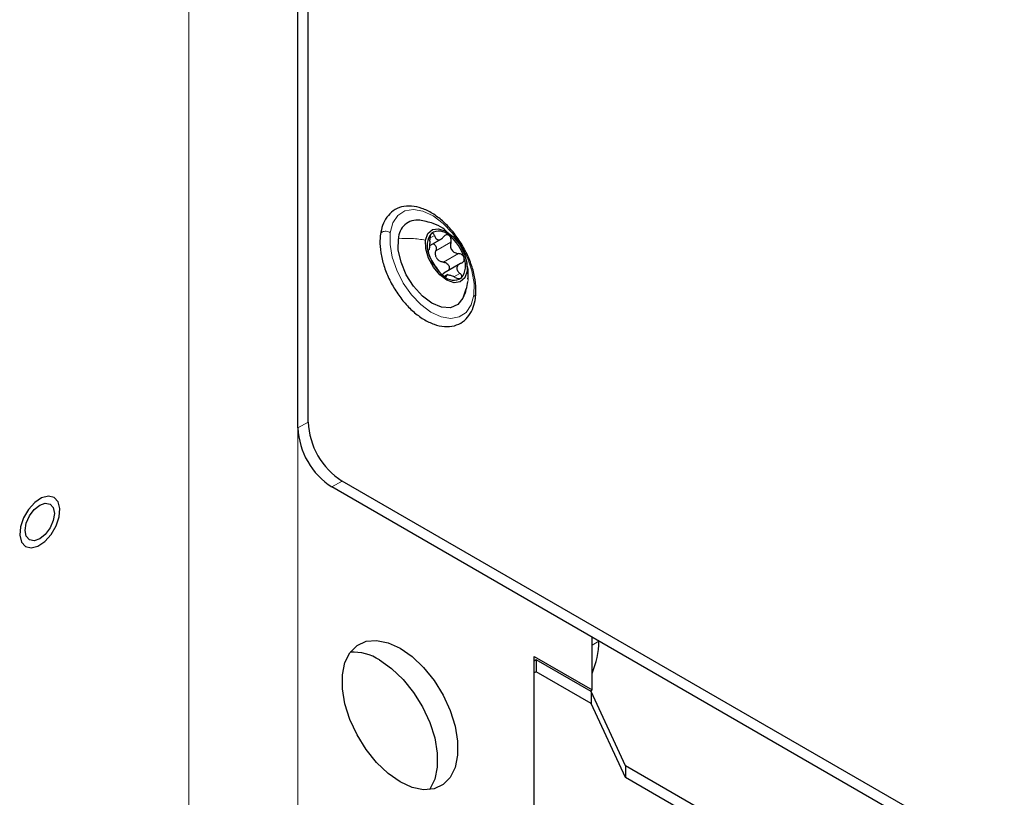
# Model space of a CAD drawing. Header units: millimetres. Extents: x 5 to 418, y 2 to 292.
# Tile 20 of 32: x 359 to 379, y 127 to 143. Entities that reach past the tile are written whole.
import ezdxf

# ---------------------------------------------------------------- set-up
doc = ezdxf.new("R2010")
doc.units = ezdxf.units.MM

msp = doc.modelspace()

# ---------------------------------------------------------------- linework, layer by layer
at = {"color": 7, "linetype": 'Continuous', "lineweight": 18}
for p, q in [((362.448, 228.3864), (362.448, 125.5023)), ((364.7108, 125.5023), (364.7108, 228.3864)), ((367.4529, 138.7487), (367.5488, 138.8041)), ((367.5775, 138.4881), (367.8887, 138.6677)), ((367.4176, 138.5029), (367.4238, 138.5064)), ((367.7356, 138.2524), (368.0467, 138.432)), ((367.9492, 137.9482), (368.0742, 138.0204)), ((367.7812, 137.9528), (367.7911, 137.9585)), ((364.9229, 134.9333), (364.7108, 134.8109)), ((365.63, 133.7086), (365.4179, 133.5861)), ((370.8202, 130.3042), (370.9616, 130.3858)), ((387.9453, 120.5813), (370.9616, 130.3858))]:
    msp.add_line(p, q, dxfattribs=at)
at = {"color": 7, "linetype": 'Continuous', "lineweight": 25}
for p, q in [((364.9229, 134.9333), (364.9229, 219.2003)), ((364.7108, 134.8109), (364.7108, 219.0779)), ((367.4516, 138.5989), (367.706, 138.7458)), ((368.0855, 138.2268), (367.7414, 138.0282)), ((367.8225, 137.995), (367.7551, 137.9562)), ((387.5503, 121.0543), (365.63, 133.7086)), ((387.3382, 120.9318), (365.4179, 133.5861)), ((370.8202, 129.3733), (370.8202, 130.4674)), ((369.6181, 130.0672), (370.8202, 129.3733)), ((369.6181, 126.9122), (369.6181, 130.0672)), ((369.6605, 129.9937), (369.6181, 129.9692)), ((369.6605, 129.9937), (369.6605, 129.7488)), ((370.7988, 129.3366), (369.6605, 129.9937)), ((369.6605, 129.7488), (369.6181, 129.7243)), ((370.7988, 129.0917), (369.6605, 129.7488)), ((370.7778, 129.3488), (370.8202, 129.3733)), ((370.7988, 129.3366), (370.7988, 129.0917)), ((371.5131, 127.7976), (370.7988, 129.3366)), ((371.5131, 127.5526), (370.7988, 129.0917)), ((371.5131, 127.7976), (371.5131, 127.5526)), ((386.3624, 119.2253), (371.5131, 127.7976)), ((386.3624, 118.9804), (371.5131, 127.5526))]:
    msp.add_line(p, q, dxfattribs=at)
at = {"color": 7, "linetype": 'Continuous', "lineweight": 18, "flags": 128}
for points in [[(366.6293, 138.8642), (366.6851, 139.0675), (366.788, 139.2213), (366.9321, 139.3166), (367.1091, 139.348), (367.3086, 139.3136), (367.519, 139.2154), (367.7281, 139.0591), (367.9238, 138.8539), (368.0946, 138.6115), (368.2308, 138.3462), (368.3242, 138.0733), (368.3696, 137.8087), (368.3643, 137.5678)], [(368.3643, 137.5678), (368.3085, 137.3646), (368.2056, 137.2108), (368.0614, 137.1155), (367.8845, 137.0841), (367.685, 137.1185), (367.4746, 137.2167), (367.2655, 137.3729), (367.0698, 137.5782), (366.8989, 137.8205), (366.7628, 138.0858), (366.6693, 138.3587), (366.624, 138.6233), (366.6293, 138.8642)]]:
    msp.add_lwpolyline(points, dxfattribs=at)
at = {"color": 7, "linetype": 'Continuous', "lineweight": 25, "flags": 128}
for points in [[(367.3628, 138.7095), (367.4105, 138.8477), (367.5044, 138.9305), (367.6332, 138.9477), (367.7814, 138.8974), (367.9311, 138.7856), (368.0642, 138.6257), (368.1647, 138.4371), (368.2204, 138.2426), (368.2247, 138.0655)], [(368.1964, 137.6933), (368.139, 137.5036), (368.0296, 137.3716), (367.8771, 137.3081), (367.6937, 137.3181), (367.4944, 137.4009), (367.2953, 137.5496), (367.1125, 137.7524), (366.9608, 137.9928), (366.8526, 138.2512), (366.7965, 138.5068), (366.7972, 138.7388)], [(368.2247, 138.0655), (368.177, 137.9272), (368.0831, 137.8445), (367.9543, 137.8272), (367.8061, 137.8776), (367.6565, 137.9894), (367.5234, 138.1492), (367.4229, 138.3378), (367.3671, 138.5324), (367.3628, 138.7095)], [(359.391, 133.3623), (359.2466, 133.2658), (359.1147, 133.1204), (359.0113, 132.9435), (358.9489, 132.7564), (358.935, 132.5818), (358.9712, 132.4408), (359.0533, 132.3502), (359.1712, 132.3211), (359.3108, 132.3569), (359.4553, 132.4534), (359.5871, 132.5989), (359.6905, 132.7758), (359.7529, 132.9628), (359.7668, 133.1374), (359.7306, 133.2785), (359.6486, 133.369), (359.5306, 133.3981), (359.391, 133.3623)], [(359.6318, 133.1562), (359.655, 133.0352), (359.6318, 132.8874), (359.5659, 132.7355), (359.4673, 132.6024), (359.3509, 132.5085), (359.2346, 132.4681), (359.1359, 132.4872), (359.07, 132.5631), (359.0469, 132.6841), (359.07, 132.8318), (359.1359, 132.9838), (359.2346, 133.1168), (359.3509, 133.2107), (359.4673, 133.2512), (359.5659, 133.232), (359.6318, 133.1562)], [(366.5822, 130.3524), (366.8321, 130.2384), (367.082, 130.0638), (367.321, 129.8362), (367.5387, 129.5654), (367.7254, 129.2634), (367.8731, 128.9434), (367.9754, 128.6193), (368.0276, 128.3053), (368.0276, 128.0151), (367.9754, 127.7614), (367.8731, 127.5553), (367.7254, 127.4058), (367.5387, 127.3194), (367.321, 127.3), (367.082, 127.3483), (366.8321, 127.4622), (366.5822, 127.6368), (366.3432, 127.8645), (366.1255, 128.1352), (365.9388, 128.4372), (365.7911, 128.7572), (365.6889, 129.0813), (365.6366, 129.3954), (365.6366, 129.6856), (365.6889, 129.9393), (365.7911, 130.1454), (365.9388, 130.2949), (366.1255, 130.3812), (366.3432, 130.4007), (366.5822, 130.3524)], [(366.4078, 129.9935), (366.6578, 129.8189), (366.8968, 129.5913), (367.1144, 129.3205), (367.3012, 129.0185), (367.4489, 128.6985), (367.5511, 128.3744), (367.6033, 128.0603), (367.6033, 127.7702), (367.5511, 127.5165), (367.4489, 127.3104), (367.443, 127.3022)]]:
    msp.add_lwpolyline(points, dxfattribs=at)
at = {"color": 7, "linetype": 'Continuous', "lineweight": 25}
for centre, radius, start, end in [((367.1899, 138.7355), 0.3927, 82.59025, 179.52429), ((367.8055, 138.5927), 0.4126, 141.32905, 203.00383), ((367.6404, 138.6028), 0.2934, 44.00037, 122.37609), ((367.2893, 138.0941), 0.9075, 15.94963, 51.72617), ((368.2982, 138.6808), 0.9075, 195.94917, 231.72633), ((367.874, 138.5136), 0.333, 208.12924, 219.54578), ((367.782, 138.1822), 0.4127, 321.329, 23.00373), ((367.9471, 138.1722), 0.2934, 224.00045, 302.37602), ((366.4581, 135.0032), 1.5368, 182.60541, 237.39463), ((366.246, 134.8807), 1.5368, 182.60548, 237.3945), ((369.1093, 130.4264), 1.8527, 337.43278, 358.74537), ((365.8597, 129.1472), 1.0084, 57.07067, 93.5685)]:
    msp.add_arc(centre, radius, start, end, dxfattribs=at)
for points, knots in [([(368.3983, 137.5025), (368.4025, 137.5448), (368.4152, 137.6719), (368.3963, 137.8919), (368.3328, 138.1577), (368.2275, 138.4236), (368.0866, 138.678), (367.916, 138.91), (367.7224, 139.1096), (367.513, 139.268), (367.2945, 139.3769), (367.0745, 139.4278), (366.8658, 139.412), (366.6865, 139.3294), (366.5508, 139.1923), (366.4618, 139.0208), (366.4376, 138.8943), (366.4256, 138.8316)], [0, 0, 0, 0, 0.0364491, 0.1094131, 0.187968, 0.2701903, 0.3538658, 0.4366991, 0.5164817, 0.5915057, 0.660837, 0.7244605, 0.7828165, 0.8370415, 0.8899979, 0.9454379, 1, 1, 1, 1]), ([(367.826, 138.8627), (367.7917, 138.896), (367.7036, 138.9811), (367.4984, 139.0736), (367.329, 139.107), (367.2326, 139.126)], [0, 0, 0, 0, 0.215927, 0.5537884, 1, 1, 1, 1]), ([(366.4256, 138.8316), (366.4213, 138.7893), (366.4086, 138.6622), (366.4276, 138.4421), (366.4911, 138.1764), (366.5964, 137.9105), (366.7372, 137.6561), (366.9079, 137.4241), (367.1014, 137.2245), (367.3108, 137.0661), (367.5294, 136.9572), (367.7494, 136.9063), (367.958, 136.9221), (368.1374, 137.0047), (368.273, 137.1418), (368.3621, 137.3133), (368.3863, 137.4398), (368.3983, 137.5025)], [0, 0, 0, 0, 0.0364491, 0.1094135, 0.1879683, 0.2701906, 0.3538661, 0.436699, 0.5164818, 0.5915055, 0.660837, 0.7244605, 0.7828165, 0.8370413, 0.8899979, 0.9454379, 1, 1, 1, 1]), ([(367.4833, 138.8506), (367.4777, 138.8436), (367.465, 138.8277), (367.4567, 138.7953), (367.4518, 138.7587), (367.4527, 138.7329), (367.4531, 138.7198)], [0, 0, 0, 0, 0.193677, 0.4385014, 0.7149058, 1, 1, 1, 1]), ([(367.5488, 138.8041), (367.5453, 138.8139), (367.5389, 138.8316), (367.5235, 138.8522), (367.5012, 138.8619), (367.4893, 138.8543), (367.4833, 138.8506)], [0, 0, 0, 0, 0.32350257, 0.58552957, 0.79166465, 1, 1, 1, 1]), ([(367.8514, 138.8066), (367.8418, 138.8122), (367.823, 138.8231), (367.7893, 138.8218), (367.7589, 138.8073), (367.7439, 138.7904), (367.7362, 138.7817)], [0, 0, 0, 0, 0.2500875, 0.4890419, 0.7351604, 1, 1, 1, 1]), ([(367.4238, 138.5064), (367.429, 138.5091), (367.4402, 138.5149), (367.4431, 138.5376), (367.4485, 138.5634), (367.4517, 138.5977), (367.4555, 138.6505), (367.4541, 138.6918), (367.4531, 138.7198)], [0, 0, 0, 0, 0.0758385, 0.160524, 0.2838957, 0.4421331, 0.6222801, 1, 1, 1, 1]), ([(367.5179, 138.6372), (367.5256, 138.6344), (367.5446, 138.6273), (367.5662, 138.6007), (367.5808, 138.5659), (367.5855, 138.5265), (367.5802, 138.5009), (367.5775, 138.4881)], [0, 0, 0, 0, 0.13819186, 0.34007975, 0.55706947, 0.77895665, 1, 1, 1, 1]), ([(367.5488, 138.8041), (367.5563, 138.7831), (367.5671, 138.753), (367.5975, 138.725), (367.6248, 138.7153), (367.6548, 138.7186), (367.6962, 138.7368), (367.7198, 138.7633), (367.7362, 138.7817)], [0, 0, 0, 0, 0.2572896, 0.3686852, 0.4752047, 0.5885315, 0.7149641, 1, 1, 1, 1]), ([(367.8887, 138.6677), (367.8913, 138.6805), (367.8967, 138.7061), (367.8918, 138.745), (367.8781, 138.781), (367.8601, 138.7983), (367.8514, 138.8066)], [0, 0, 0, 0, 0.2556066, 0.513459, 0.76495, 1, 1, 1, 1]), ([(367.8887, 138.6677), (367.8833, 138.6403), (367.8753, 138.5989), (367.8869, 138.5439), (367.905, 138.5058), (367.9331, 138.4746), (367.979, 138.4435), (368.0198, 138.4366), (368.0467, 138.432)], [0, 0, 0, 0, 0.250853, 0.37785, 0.5040803, 0.6299845, 0.7553695, 1, 1, 1, 1]), ([(367.4238, 138.5064), (367.4215, 138.5057), (367.4143, 138.5034), (367.4158, 138.4845), (367.4173, 138.462), (367.4226, 138.4426), (367.4257, 138.4314)], [0, 0, 0, 0, 0.0831203, 0.2621993, 0.5754105, 1, 1, 1, 1]), ([(367.4257, 138.4314), (367.4295, 138.4191), (367.4372, 138.3947), (367.4517, 138.361), (367.4658, 138.332), (367.4761, 138.3154), (367.4806, 138.3082)], [0, 0, 0, 0, 0.2861153, 0.5676728, 0.8120453, 1, 1, 1, 1]), ([(367.5803, 138.3566), (367.5744, 138.3784), (367.5627, 138.422), (367.5726, 138.4661), (367.5775, 138.4881)], [0, 0, 0, 0, 0.5006262, 1, 1, 1, 1]), ([(368.1619, 138.3435), (368.157, 138.3554), (368.1472, 138.3794), (368.1189, 138.4068), (368.0847, 138.4261), (368.0593, 138.4301), (368.0467, 138.432)], [0, 0, 0, 0, 0.24740932, 0.50144873, 0.7534741, 1, 1, 1, 1]), ([(367.6386, 138.0724), (367.6257, 138.0908), (367.6052, 138.1201), (367.5761, 138.1603), (367.553, 138.1939), (367.5312, 138.2273), (367.5076, 138.2656), (367.4908, 138.2921), (367.4806, 138.3082)], [0, 0, 0, 0, 0.2369901, 0.3777482, 0.5245715, 0.6681378, 0.798886, 1, 1, 1, 1]), ([(367.7356, 138.2524), (367.7139, 138.2554), (367.6702, 138.2615), (367.635, 138.2881), (367.6172, 138.3015)], [0, 0, 0, 0, 0.4953466, 1, 1, 1, 1]), ([(367.7356, 138.2524), (367.7481, 138.2505), (367.7735, 138.2465), (367.8078, 138.2274), (367.8353, 138.1998), (367.8527, 138.1655), (367.8563, 138.1291), (367.8479, 138.098), (367.8346, 138.0843), (367.8293, 138.0789)], [0, 0, 0, 0, 0.1538408, 0.3107853, 0.4697006, 0.6242171, 0.7699854, 0.9080377, 1, 1, 1, 1]), ([(368.1035, 138.2338), (368.0815, 138.2234), (368.0493, 138.2082), (368.0209, 138.1714), (368.0099, 138.1403), (368.0119, 138.1071), (368.0296, 138.0631), (368.056, 138.0378), (368.0742, 138.0204)], [0, 0, 0, 0, 0.2586749, 0.3792844, 0.4942153, 0.6094972, 0.7312608, 1, 1, 1, 1]), ([(368.1035, 138.2338), (368.114, 138.2386), (368.1346, 138.2481), (368.157, 138.2747), (368.1682, 138.3084), (368.164, 138.3316), (368.1619, 138.3435)], [0, 0, 0, 0, 0.2491094, 0.4917638, 0.7386559, 1, 1, 1, 1]), ([(368.2415, 137.8976), (368.2477, 137.9663), (368.2577, 138.0769), (368.2315, 138.1842), (368.2217, 138.2249)], [0, 0, 0, 0, 0.6217988, 1, 1, 1, 1]), ([(367.6386, 138.0724), (367.6445, 138.0641), (367.6574, 138.0459), (367.6805, 138.0192), (367.7067, 137.9921), (367.7265, 137.9761), (367.7361, 137.9684)], [0, 0, 0, 0, 0.212757, 0.467316, 0.7408163, 1, 1, 1, 1]), ([(367.708, 137.9845), (367.7177, 138.0001), (367.7319, 138.0233), (367.7561, 138.0348), (367.7639, 138.0385)], [0, 0, 0, 0, 0.6749023, 1, 1, 1, 1]), ([(368.1042, 137.9244), (368.1088, 137.9305), (368.1184, 137.9436), (368.1135, 137.971), (368.0986, 137.9972), (368.0827, 138.0123), (368.0742, 138.0204)], [0, 0, 0, 0, 0.196294, 0.4179364, 0.6875579, 1, 1, 1, 1]), ([(367.7361, 137.9684), (367.7445, 137.9627), (367.7584, 137.9534), (367.7758, 137.9441), (367.7927, 137.9462), (367.7916, 137.9544), (367.7911, 137.9585)], [0, 0, 0, 0, 0.4243265, 0.7046831, 0.8508825, 1, 1, 1, 1]), ([(367.9785, 137.9361), (367.9534, 137.9475), (367.9169, 137.9641), (367.8684, 137.9778), (367.8377, 137.984), (367.8151, 137.9853), (367.7919, 137.982), (367.7914, 137.9672), (367.7911, 137.9585)], [0, 0, 0, 0, 0.3872569, 0.5632319, 0.7115951, 0.8218076, 0.8942431, 1, 1, 1, 1]), ([(367.9785, 137.9361), (367.9903, 137.9307), (368.0133, 137.9202), (368.0479, 137.9124), (368.0801, 137.9108), (368.0968, 137.9202), (368.1042, 137.9244)], [0, 0, 0, 0, 0.2947555, 0.5712444, 0.8092487, 1, 1, 1, 1]), ([(368.1487, 137.5234), (368.1707, 137.5781), (368.2128, 137.6829), (368.2317, 137.7942), (368.2407, 137.8474)], [0, 0, 0, 0, 0.5221223, 1, 1, 1, 1])]:
    msp.add_open_spline(points, degree=3, knots=knots, dxfattribs=at)
at = {"color": 7, "linetype": 'Continuous', "lineweight": 18}
for points, knots in [([(366.6293, 138.8642), (366.6168, 138.8718), (366.5908, 138.8874), (366.5455, 138.896), (366.5004, 138.8943), (366.4618, 138.8811), (366.4331, 138.8592), (366.4288, 138.8394), (366.4271, 138.8313)], [0, 0, 0, 0, 0.1841058, 0.38116286, 0.57453698, 0.74896221, 0.8973038, 1, 1, 1, 1]), ([(366.7972, 138.7388), (366.8912, 138.7449), (367.0809, 138.7571), (367.2683, 138.7254), (367.3628, 138.7095)], [0, 0, 0, 0, 0.4957071, 1, 1, 1, 1]), ([(368.2365, 137.8481), (368.2391, 137.8573), (368.2591, 137.9279), (368.2407, 138.0015), (368.2247, 138.0655)], [0, 0, 0, 0, 0.1299076, 1, 1, 1, 1]), ([(368.3643, 137.5678), (368.3734, 137.5594), (368.3904, 137.5439), (368.402, 137.5172), (368.3975, 137.5049), (368.3968, 137.5028)], [0, 0, 0, 0, 0.4932151, 0.9135692, 1, 1, 1, 1])]:
    msp.add_open_spline(points, degree=3, knots=knots, dxfattribs=at)

doc.saveas('drawing.dxf')
